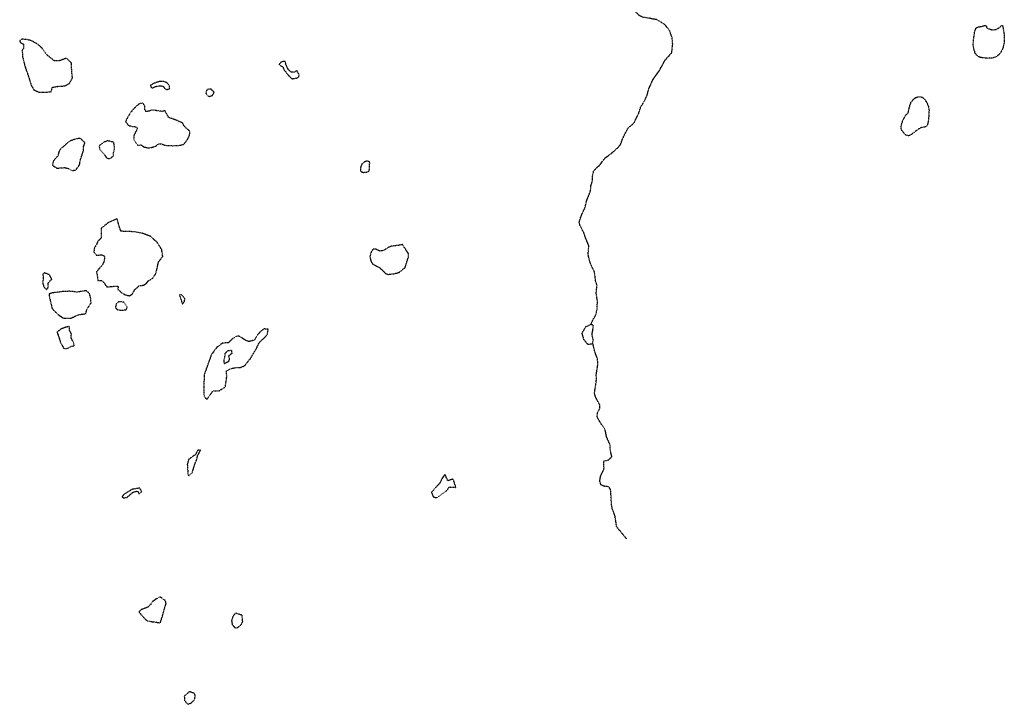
# Model space of a CAD drawing. Extents: x 10554 to 44778, y 34697 to 55088.
# Tile 20 of 51: x 19319 to 21314, y 49210 to 50597. Entities that reach past the tile are written whole.
import ezdxf

# ---------------------------------------------------------------- set-up
doc = ezdxf.new("R2010")
doc.units = 0
doc.header["$MEASUREMENT"] = 0
doc.linetypes.add('WATER1', pattern=[0.425, 0.125, -0.075, 0, -0.075, 0, -0.075, 0, -0.075])
doc.layers.add('V-TOPO-EWAT-LAKE', color=20, linetype='WATER1')
doc.layers.add('V-TOPO-EWAT-STRE', color=20, linetype='WATER1')

msp = doc.modelspace()

# ---------------------------------------------------------------- linework, layer by layer
at = {"layer": 'V-TOPO-EWAT-LAKE', "flags": 128}
for points in [[(21253, 50535.9), (21251.5, 50544.3), (21251.6, 50551.6), (21252.9, 50562.2), (21253.9, 50569.9), (21255.6, 50575.9), (21256.9, 50579.3), (21258.5, 50580.8), (21261.6, 50582), (21265.5, 50582.8), (21269.8, 50583.5), (21274.2, 50585), (21275.5, 50585), (21277.6, 50584.2), (21278.2, 50581.8), (21280, 50579.5), (21282.2, 50578.5), (21285.7, 50577.6), (21289.3, 50576.2), (21293.7, 50576.2), (21297.4, 50576.9), (21301.1, 50578.8), (21305.2, 50581.4), (21307.8, 50584.2), (21309.6, 50585), (21311, 50584.4), (21311.6, 50580.4), (21312.7, 50575.9), (21313.8, 50568.2), (21314.3, 50561.1), (21314.1, 50550.6), (21312.7, 50543.9), (21310.2, 50535.6), (21305.7, 50528.5), (21302.5, 50525.1), (21295.9, 50520.7), (21289.4, 50518.9), (21282.8, 50518.6), (21276.2, 50518.9), (21269.5, 50519.6), (21263.9, 50520.8), (21260.7, 50522.9), (21257.5, 50525.9), (21254.9, 50529.4), (21254.3, 50532.8)], [(19414.2, 50518.7), (19399.8, 50513.3), (19389.3, 50513.5), (19373.2, 50526.5), (19364.9, 50538.6), (19356.8, 50546.3), (19344.2, 50553.6), (19335, 50556.2), (19324.6, 50557.4), (19319.3, 50554.1), (19320.3, 50550.4), (19327.1, 50547.2), (19327.5, 50540), (19324.4, 50534.1), (19325.3, 50521.4), (19330.2, 50501.3), (19336.5, 50483.4), (19342.8, 50463.8), (19348.1, 50454.3), (19358.5, 50449.9), (19373.4, 50450.1), (19383, 50450.7), (19385.4, 50459.9), (19396.4, 50461.7), (19411, 50462.7), (19420.2, 50467.8), (19426.3, 50478.7), (19424.9, 50490.5), (19424.1, 50508.9)], [(19881, 50493.4), (19875.2, 50490), (19868.5, 50490.9), (19863.2, 50496.1), (19859.4, 50504.5), (19857.3, 50511.6), (19853.9, 50512.4), (19847.9, 50510.1), (19844.8, 50505.6), (19852.7, 50500.7), (19855, 50495.1), (19860.7, 50487.7), (19865.1, 50482.9), (19871.1, 50477.1), (19879.4, 50478.4), (19884.4, 50480.2), (19885.8, 50485.1)], [(19623.2, 50456.9), (19622.6, 50462.4), (19618.3, 50468.8), (19611.2, 50471.3), (19604.4, 50471.8), (19595.9, 50469.4), (19589.7, 50467.1), (19584.3, 50463.6), (19585.2, 50459.9), (19587.7, 50458.6), (19595.2, 50461.5), (19604.7, 50462.9), (19610, 50461.8), (19613.3, 50457.4), (19616.2, 50455)], [(19706.7, 50456.1), (19700.9, 50455.9), (19697.8, 50453.3), (19696.5, 50447.7), (19699.2, 50443.4), (19703.8, 50441.2), (19710.1, 50443.6), (19713.2, 50449.5)], [(21108.9, 50369.5), (21106.4, 50372.7), (21105.5, 50376.6), (21105.6, 50382), (21108.2, 50391.3), (21112.5, 50399.3), (21114.6, 50403.3), (21117.2, 50405.9), (21119.5, 50407.8), (21120.6, 50412.2), (21121.4, 50417.1), (21123.5, 50424.3), (21125.7, 50430.1), (21128.8, 50433.6), (21132.1, 50437), (21134.8, 50438.9), (21139, 50440.6), (21142.4, 50440.7), (21145.9, 50440.5), (21149.1, 50439.1), (21151.9, 50436.1), (21153.9, 50433.7), (21157.5, 50429.1), (21159.9, 50422.2), (21161.6, 50417.5), (21161.8, 50412.6), (21161.5, 50407), (21161.1, 50400.2), (21160.6, 50394.6), (21159.8, 50389.2), (21158.8, 50384.5), (21156.9, 50381.2), (21153.9, 50379.3), (21148.3, 50378.7), (21143.8, 50377), (21138.8, 50373.9), (21134.6, 50370.8), (21130.6, 50367.6), (21127.1, 50364.7), (21124.5, 50363.3), (21121.1, 50361.7), (21118.3, 50361.8), (21115.5, 50362.2), (21114, 50363.8), (21112.2, 50365.8)], [(19613.4, 50412.6), (19608.9, 50410.9), (19600.2, 50411.9), (19588.5, 50413.7), (19581.9, 50411.7), (19575.5, 50410.4), (19573.2, 50414.4), (19572.9, 50422.3), (19568.7, 50427.5), (19561.1, 50426.2), (19550.5, 50416.7), (19543.6, 50407.9), (19538.9, 50400.5), (19535.6, 50394.9), (19533.9, 50389.4), (19540.3, 50382.3), (19549.1, 50380.3), (19556, 50379.8), (19557.8, 50377.2), (19554.9, 50370.6), (19550.3, 50361.5), (19550.7, 50353.7), (19558.7, 50342.2), (19565.1, 50343.2), (19571.4, 50338.9), (19581.5, 50336.8), (19594, 50340.3), (19601.1, 50345), (19606.6, 50345.3), (19613.9, 50342.4), (19628.5, 50341.5), (19640.7, 50341.8), (19651.6, 50344.3), (19659.5, 50354.3), (19663.7, 50363.5), (19663.8, 50370.7), (19651.9, 50382.1), (19649.6, 50387.4), (19639.4, 50392), (19621.1, 50398.8)], [(19442.7, 50356.5), (19431.8, 50354.8), (19420.3, 50350.4), (19410.8, 50342.3), (19402, 50334.9), (19398.6, 50329.1), (19396.9, 50321.2), (19392, 50315.9), (19387.1, 50309.8), (19385.9, 50301.6), (19394.4, 50296.1), (19410.6, 50297.1), (19418.1, 50295.5), (19424.4, 50291.1), (19432.7, 50292.2), (19440.6, 50302.6), (19441.8, 50311.3), (19446.3, 50324.7), (19448.4, 50331.1), (19449, 50340.8), (19451.7, 50347.1)], [(19510.1, 50348.4), (19497.8, 50351.5), (19489.3, 50348.3), (19480.3, 50341.2), (19481.4, 50334.1), (19491.3, 50322.7), (19495.6, 50316.5), (19501.4, 50315.3), (19509.1, 50320.3), (19509.6, 50327.1), (19511.5, 50335.8)], [(20023.6, 50310.6), (20018.3, 50308.8), (20012.5, 50304.3), (20010, 50297.4), (20009.9, 50289.9), (20015.6, 50287.3), (20026.4, 50288.7), (20028.3, 50294.5), (20027.8, 50301.1), (20029, 50308)], [(19518.8, 50057.1), (19518.3, 50050.8), (19524, 50045.3), (19533.1, 50039.5), (19542.2, 50037.6), (19548.2, 50041.9), (19552, 50049.3), (19561.9, 50058.5), (19570.1, 50058.8), (19576.7, 50063.4), (19579.8, 50067.9), (19589.5, 50073.8), (19595.3, 50082.8), (19598.5, 50096.4), (19600.5, 50106.5), (19609.3, 50116.9), (19607, 50131.3), (19597.6, 50146.1), (19584.1, 50158), (19568.1, 50164), (19551.6, 50167.2), (19534.8, 50167.8), (19524.3, 50168.3), (19520.2, 50180.6), (19518, 50189.3), (19516.4, 50193.4), (19498.9, 50185.8), (19484.3, 50173.9), (19484.6, 50166.2), (19484.5, 50154.7), (19478, 50148.4), (19474.3, 50140.3), (19470.4, 50133.9), (19469.6, 50126), (19475, 50119.6), (19485.3, 50120.5), (19491.5, 50118.1), (19490.5, 50107.6), (19487, 50100.5), (19474.8, 50086.1), (19476.3, 50079.8), (19477.7, 50068.5), (19486.2, 50068.4), (19496.5, 50055.4), (19511.5, 50056.9)], [(20094.9, 50141.5), (20086.3, 50139.4), (20073, 50138.1), (20063.7, 50134.1), (20057.5, 50129.4), (20048.5, 50128.1), (20041, 50132), (20035.2, 50132), (20030.7, 50124.6), (20028.9, 50117), (20030.7, 50108.7), (20034.4, 50101.8), (20046.6, 50095.8), (20054.2, 50089.3), (20060.5, 50082.9), (20066, 50080.9), (20078.4, 50082.4), (20087.7, 50084.7), (20100.1, 50094.6), (20103.7, 50105.5), (20106.8, 50115.5), (20107.3, 50122.7), (20102.8, 50129.1)], [(19384.3, 50070.9), (19379.5, 50080.1), (19369.3, 50084), (19366.3, 50080.9), (19367, 50072.1), (19365.9, 50062.6), (19368.8, 50055.1), (19373.4, 50050.5), (19377.1, 50053.9), (19377.1, 50063.1), (19381.4, 50068.5)], [(19453.7, 50047.9), (19435.5, 50045), (19420.3, 50046.7), (19407.7, 50046.2), (19397.9, 50044.9), (19385.2, 50043.3), (19378.7, 50041.1), (19380.1, 50032.6), (19384.9, 50012.1), (19394.9, 50001.2), (19408.1, 49992.1), (19422.5, 49992.1), (19439, 49999.5), (19453.1, 50001.1), (19455.5, 50009.9), (19464, 50023.1), (19463.3, 50032), (19460.8, 50042.3)], [(19648.8, 50021), (19653.4, 50026.3), (19653.9, 50032.4), (19647.1, 50039.8), (19642.9, 50039.7), (19644.2, 50035.3), (19645.8, 50030.9)], [(19530.1, 50024.5), (19520.9, 50025.8), (19515.3, 50022), (19513.3, 50013.8), (19517.2, 50009.2), (19527, 50008.1), (19535.4, 50009.6), (19537.2, 50014.5)], [(19412.9, 49973.9), (19402.5, 49970), (19394.8, 49963.7), (19398.2, 49955.2), (19401.8, 49943.5), (19408.5, 49931.3), (19415.1, 49930.6), (19424, 49935.4), (19429.7, 49936.2), (19429.1, 49941), (19423.3, 49953.4), (19424.1, 49960.5), (19420.3, 49968.1), (19419.9, 49975.3)], [(20476.7, 49979.4), (20465.3, 49974), (20458.4, 49961.4), (20461.4, 49950.2), (20469.9, 49939.4), (20480.7, 49940.5), (20481.2, 49949.6), (20478.8, 49958.8), (20480.7, 49967.9), (20481.6, 49978.1)], [(19822.9, 49969.7), (19814, 49970.5), (19805.1, 49963.2), (19799.9, 49956.3), (19794.7, 49947.5), (19783.3, 49944.8), (19774.2, 49948.9), (19765.8, 49955.1), (19758.8, 49956), (19749.1, 49949.3), (19741.9, 49942.3), (19730.4, 49941.7), (19718.8, 49933.2), (19707.6, 49918.1), (19699.7, 49896.2), (19693.2, 49878.2), (19692.8, 49866.4), (19692.3, 49850.2), (19692.3, 49840.4), (19693.3, 49833.5), (19698.7, 49827.7), (19703.9, 49835.5), (19711.5, 49845.2), (19723.8, 49845.4), (19736.1, 49853), (19739, 49874.3), (19738.3, 49885.1), (19746.5, 49889.9), (19758.3, 49892.6), (19765.3, 49892.2), (19774.6, 49895.5), (19786.8, 49910.3), (19798.6, 49930), (19804.8, 49943.1), (19813.2, 49950.8), (19820.9, 49958.7)], [(19748.5, 49927.5), (19749, 49920.8), (19742.4, 49915.5), (19744, 49909.8), (19742.1, 49904), (19733.4, 49899.6), (19733.9, 49909.1), (19735.4, 49915.4), (19735.8, 49920.9), (19741.2, 49926.7)], [(19680, 49725.1), (19675.4, 49715.6), (19669.1, 49711.9), (19661.4, 49705.8), (19658.9, 49696.6), (19659.8, 49684.4), (19659.7, 49676.7), (19661.5, 49673.1), (19669.3, 49679.9), (19673.8, 49695.7), (19678.2, 49706.3), (19679.8, 49713.7), (19685.9, 49725.3)], [(20181.3, 49676.6), (20175, 49667.4), (20170.4, 49658), (20160.3, 49647.5), (20153.4, 49639.5), (20157.5, 49630.1), (20164.8, 49628.6), (20182.4, 49640.9), (20190.1, 49650.4), (20198.3, 49649.9), (20203.1, 49649.4), (20199.3, 49662.1), (20197, 49666.2), (20186.8, 49662.9), (20183, 49671.5)], [(19566.5, 49641.3), (19562.6, 49648), (19547.6, 49645.6), (19539.9, 49641.2), (19530.1, 49635.2), (19526.7, 49630.3), (19528.2, 49628.1), (19536.9, 49629.2), (19543.3, 49635.1), (19549.3, 49640), (19558, 49642.1), (19561.3, 49636.8)], [(19602.9, 49428.2), (19588.3, 49418.2), (19584.2, 49411.8), (19578.2, 49406.5), (19565.7, 49402), (19561, 49397.4), (19568.3, 49388.5), (19576, 49380.8), (19580.1, 49378.9), (19589.6, 49377.3), (19604.4, 49375.2), (19608.9, 49390.1), (19612.8, 49404.4), (19616.1, 49415.2), (19613.8, 49421)], [(19756.7, 49395.1), (19751.3, 49388.2), (19748.5, 49379.5), (19750, 49371.7), (19755.6, 49365.3), (19760.7, 49365.5), (19768.4, 49371.9), (19771.2, 49378.4), (19770.5, 49384.3), (19770, 49390.4)], [(19663.2, 49235.9), (19658.8, 49231.8), (19652.8, 49226.5), (19653.3, 49217.9), (19659.6, 49210.3), (19666.6, 49212.9), (19673.5, 49219.9), (19675.2, 49226.8), (19673.8, 49232)]]:
    msp.add_lwpolyline(points, close=True, dxfattribs=at)
at = {"layer": 'V-TOPO-EWAT-STRE', "flags": 128}
for points in [[(20476.7, 49979.4), (20480.9, 49989), (20487, 49999.4), (20489.1, 50009.9), (20490, 50026.3), (20487.4, 50042.7), (20489.1, 50058.4), (20486.1, 50068.2), (20484, 50086.3), (20477.2, 50099.3), (20474.2, 50108.3), (20471.4, 50119.9), (20471.5, 50127.3), (20472.5, 50138.7), (20465.8, 50155.2), (20462.1, 50166.1), (20454.8, 50179.8), (20453, 50185.9), (20455.4, 50194.4), (20458.8, 50203.4), (20464.8, 50215.8), (20468.3, 50230.7), (20473, 50241.9), (20476, 50250.2), (20476.7, 50260.5), (20479.5, 50268.8), (20480.3, 50282), (20482.2, 50290), (20488.3, 50296.7), (20494.8, 50302.4), (20500, 50309.7), (20505.5, 50316.7), (20517, 50324.9), (20529.7, 50336.2), (20536.6, 50343.3), (20540.1, 50353.3), (20545.2, 50364.5), (20552.2, 50377.4), (20559.1, 50383), (20564.6, 50388.5), (20569.5, 50399), (20573.4, 50406.6), (20577.8, 50420.1), (20584.5, 50430.7), (20590.7, 50443.9), (20593.9, 50456.3), (20602.1, 50474.9), (20615.6, 50493.9), (20627.2, 50515.1), (20640.4, 50529.7), (20642.5, 50546.7), (20641.2, 50560.6), (20636.5, 50573.7), (20627.4, 50586.1), (20610.6, 50596.6), (20595, 50599.5), (20581.5, 50601.8), (20574.4, 50605.3), (20564.5, 50616), (20550.3, 50625.4), (20541, 50630.2), (20525.6, 50640.7)], [(20549.8, 49544.4), (20528.8, 49569.7), (20525.4, 49592.8), (20520.1, 49605.6), (20518.3, 49616.1), (20517.7, 49630.4), (20516.5, 49645.3), (20512.7, 49650.8), (20503.2, 49651.8), (20496.9, 49654.8), (20494.7, 49662.8), (20496.5, 49672.5), (20503.3, 49687), (20503, 49695.9), (20502.6, 49703.1), (20512.5, 49705.2), (20519.4, 49712), (20517.9, 49716.7), (20516.1, 49724.2), (20515.8, 49735.1), (20508.3, 49752.2), (20505.7, 49766.1), (20499.5, 49775), (20493, 49785.5), (20489.4, 49792.3), (20489.9, 49800), (20494.8, 49809.6), (20495, 49816.3), (20489.3, 49826.1), (20485.6, 49834), (20484, 49840.3), (20486.4, 49855.9), (20488.1, 49868.8), (20487.4, 49876.9), (20489.5, 49890.7), (20491, 49899.7), (20489.7, 49911.4), (20485.6, 49921.3), (20480.7, 49940.5)]]:
    msp.add_lwpolyline(points, dxfattribs=at)

doc.saveas('drawing.dxf')
